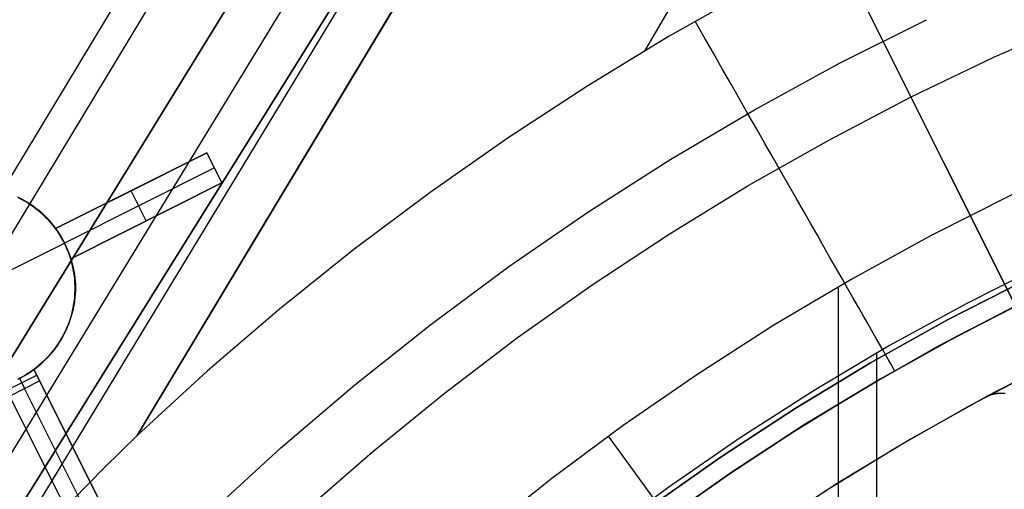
# Model space of a CAD drawing. Header units: millimetres. Extents: x 10871 to 12032, y -2698 to -1680.
# Tile 118 of 183: x 11388 to 11417, y -1986 to -1972. Entities that reach past the tile are written whole.
import ezdxf

# ---------------------------------------------------------------- set-up
doc = ezdxf.new("R2010")
doc.units = ezdxf.units.MM
doc.layers.add('1', color=7, linetype='Continuous')
doc.layers.add('color', color=7, linetype='Continuous')

msp = doc.modelspace()

# ---------------------------------------------------------------- linework, layer by layer
at = {"layer": '1', "color": 7, "true_color": 0xffffff}
for p, q in [((11403.12, -1951.171, 59.335), (11342.367, -2051.495, 59.879)), ((11403.888, -1951.618, 65.574), (11343.207, -2051.99, 65.953)), ((11405.788, -1952.722, 59.673), (11344.234, -2052.596, 59.894)), ((11344.234, -2052.596, 59.894), (11405.788, -1952.722, 59.673)), ((11406.945, -1953.395, 59.791), (11345.763, -2053.499, 59.902)), ((11408.186, -1954.116, 65.998), (11346.027, -2053.654, 65.998)), ((11346.027, -2053.654, 65.998), (11408.186, -1954.116, 65.998)), ((11408.106, -1954.069, 59.87), (11386.868, -1989.108, 59.883)), ((11391.613, -1984.117, 59.909), (11409.268, -1954.745, 59.909)), ((11409.268, -1954.745, 59.909), (11391.613, -1984.117, 59.909)), ((11415.119, -1958.146, 59.909), (11406.742, -1972.656, 59.909)), ((11409.936, -1970.837, 59.909), (11407.465, -1972.229, 59.909)), ((11409.936, -1970.837, 59.909), (11407.465, -1972.229, 59.909)), ((11408.509, -1972.26, 59.747), (11408.237, -1971.783, 59.909)), ((11407.465, -1972.229, 59.909), (11405.04, -1973.701, 59.909)), ((11407.465, -1972.229, 59.909), (11405.04, -1973.701, 59.909)), ((11408.779, -1972.731, 59.566), (11408.509, -1972.26, 59.747)), ((11409.045, -1973.197, 59.366), (11408.779, -1972.731, 59.566)), ((11409.308, -1973.657, 59.148), (11409.045, -1973.197, 59.366)), ((11405.04, -1973.701, 59.909), (11402.664, -1975.251, 59.909)), ((11405.04, -1973.701, 59.909), (11402.664, -1975.251, 59.909)), ((11409.566, -1974.11, 58.912), (11409.308, -1973.657, 59.148)), ((11409.821, -1974.556, 58.658), (11409.566, -1974.11, 58.912)), ((11410.071, -1974.994, 58.387), (11409.821, -1974.556, 58.658)), ((11410.317, -1975.424, 58.098), (11410.071, -1974.994, 58.387)), ((11402.664, -1975.251, 59.909), (11400.341, -1976.878, 59.909)), ((11402.664, -1975.251, 59.909), (11400.341, -1976.878, 59.909)), ((11410.557, -1975.844, 57.793), (11410.317, -1975.424, 58.098)), ((11410.792, -1976.255, 57.471), (11410.557, -1975.844, 57.793)), ((11411.021, -1976.657, 57.133), (11410.792, -1976.255, 57.471)), ((11411.245, -1977.048, 56.779), (11411.021, -1976.657, 57.133)), ((11400.341, -1976.878, 59.909), (11398.071, -1978.58, 59.909)), ((11400.341, -1976.878, 59.909), (11398.071, -1978.58, 59.909)), ((11411.462, -1977.428, 56.41), (11411.245, -1977.048, 56.779)), ((11417.674, -1976.952, 69.704), (11415.266, -1978.163, 69.704)), ((11417.674, -1976.952, 69.704), (11415.266, -1978.163, 69.704)), ((11411.673, -1977.797, 56.026), (11411.462, -1977.428, 56.41)), ((11411.877, -1978.155, 55.628), (11411.673, -1977.797, 56.026)), ((11412.074, -1978.5, 55.216), (11411.877, -1978.155, 55.628)), ((11415.266, -1978.163, 69.704), (11412.901, -1979.457, 69.704)), ((11415.266, -1978.163, 69.704), (11412.901, -1979.457, 69.704)), ((11412.264, -1978.833, 54.79), (11412.074, -1978.5, 55.216)), ((11398.071, -1978.58, 59.909), (11395.859, -1980.355, 59.909)), ((11398.071, -1978.58, 59.909), (11395.859, -1980.355, 59.909)), ((11412.447, -1979.153, 54.352), (11412.264, -1978.833, 54.79)), ((11412.622, -1979.459, 53.901), (11412.447, -1979.153, 54.352)), ((11418.664, -1979.006, 71.704), (11416.326, -1980.182, 71.704)), ((11418.664, -1979.006, 71.704), (11416.326, -1980.182, 71.704)), ((11412.901, -1979.457, 69.704), (11410.582, -1980.831, 69.704)), ((11412.901, -1979.457, 69.704), (11410.582, -1980.831, 69.704)), ((11412.512, -2016.876, 69.704), (11412.512, -1979.68, 69.704)), ((11412.79, -1979.752, 53.438), (11412.622, -1979.459, 53.901)), ((11415.759, -1980.675, 65.998), (11418.096, -1979.478, 65.998)), ((11418.096, -1979.478, 65.998), (11415.759, -1980.675, 65.998)), ((11412.949, -1980.031, 52.964), (11412.79, -1979.752, 53.438)), ((11413.1, -1980.296, 52.479), (11412.949, -1980.031, 52.964)), ((11416.021, -1981.165, 46.606), (11418.34, -1979.976, 46.606)), ((11416.021, -1981.165, 46.606), (11418.34, -1979.976, 46.606)), ((11418.34, -1979.976, 34.804), (11416.021, -1981.165, 34.804)), ((11416.021, -1981.165, 40.705), (11418.34, -1979.976, 40.705)), ((11416.021, -1981.165, 34.804), (11418.34, -1979.976, 34.804)), ((11413.243, -1980.545, 51.984), (11413.1, -1980.296, 52.479)), ((11416.326, -1980.182, 71.704), (11414.03, -1981.438, 71.704)), ((11416.326, -1980.182, 71.704), (11414.03, -1981.438, 71.704)), ((11395.859, -1980.355, 59.909), (11393.705, -1982.201, 59.909)), ((11395.859, -1980.355, 59.909), (11393.705, -1982.201, 59.909)), ((11413.377, -1980.78, 51.479), (11413.243, -1980.545, 51.984)), ((11410.582, -1980.831, 69.704), (11408.313, -1982.285, 69.704)), ((11410.582, -1980.831, 69.704), (11408.313, -1982.285, 69.704)), ((11413.503, -1981, 50.965), (11413.377, -1980.78, 51.479)), ((11413.465, -1981.954, 65.998), (11415.759, -1980.675, 65.998)), ((11415.759, -1980.675, 65.998), (11413.465, -1981.954, 65.998)), ((11413.619, -1981.205, 50.443), (11413.503, -1981, 50.965)), ((11413.727, -1981.393, 49.913), (11413.619, -1981.205, 50.443)), ((11413.744, -1982.434, 46.606), (11416.021, -1981.165, 46.606)), ((11413.744, -1982.434, 46.606), (11416.021, -1981.165, 46.606)), ((11416.021, -1981.165, 34.804), (11413.744, -1982.434, 34.804)), ((11413.744, -1982.434, 40.705), (11416.021, -1981.165, 40.705)), ((11413.744, -1982.434, 34.804), (11416.021, -1981.165, 34.804)), ((11414.03, -1981.438, 71.704), (11411.779, -1982.773, 71.704)), ((11414.03, -1981.438, 71.704), (11411.779, -1982.773, 71.704)), ((11413.826, -1981.566, 49.376), (11413.727, -1981.393, 49.913)), ((11413.652, -2112.954, 71.704), (11413.652, -1981.655, 71.704)), ((11413.915, -1981.722, 48.833), (11413.826, -1981.566, 49.376)), ((11413.995, -1981.862, 48.283), (11413.915, -1981.722, 48.833)), ((11411.217, -1983.311, 65.998), (11413.465, -1981.954, 65.998)), ((11413.465, -1981.954, 65.998), (11411.217, -1983.311, 65.998)), ((11414.066, -1981.986, 47.728), (11413.995, -1981.862, 48.283)), ((11414.127, -1982.093, 47.169), (11414.066, -1981.986, 47.728)), ((11414.179, -1982.183, 46.606), (11414.127, -1982.093, 47.169)), ((11393.705, -1982.201, 59.909), (11391.613, -1984.117, 59.909)), ((11393.705, -1982.201, 59.909), (11391.613, -1984.117, 59.909)), ((11408.313, -1982.285, 69.704), (11406.094, -1983.816, 69.704)), ((11408.313, -1982.285, 69.704), (11406.094, -1983.816, 69.704)), ((11414.179, -1982.183, 46.606), (11414.179, -1982.183, 34.804)), ((11411.512, -1983.781, 46.606), (11413.744, -1982.434, 46.606)), ((11411.512, -1983.781, 46.606), (11413.744, -1982.434, 46.606)), ((11413.744, -1982.434, 34.804), (11411.512, -1983.781, 34.804)), ((11411.512, -1983.781, 40.705), (11413.744, -1982.434, 40.705)), ((11411.512, -1983.781, 34.804), (11413.744, -1982.434, 34.804)), ((11411.779, -1982.773, 71.704), (11409.575, -1984.184, 71.704)), ((11411.779, -1982.773, 71.704), (11409.575, -1984.184, 71.704)), ((11409.017, -1984.745, 65.998), (11411.217, -1983.311, 65.998)), ((11411.217, -1983.311, 65.998), (11409.017, -1984.745, 65.998)), ((11406.094, -1983.816, 69.704), (11403.93, -1985.423, 69.704)), ((11406.094, -1983.816, 69.704), (11403.93, -1985.423, 69.704)), ((11409.329, -1985.205, 46.606), (11411.512, -1983.781, 46.606)), ((11409.329, -1985.205, 46.606), (11411.512, -1983.781, 46.606)), ((11411.512, -1983.781, 34.804), (11409.329, -1985.205, 34.804)), ((11409.329, -1985.205, 40.705), (11411.512, -1983.781, 40.705)), ((11409.329, -1985.205, 34.804), (11411.512, -1983.781, 34.804)), ((11391.613, -1984.117, 59.909), (11390.646, -1985.066, 59.905)), ((11391.613, -1984.117, 59.909), (11390.646, -1985.066, 59.905)), ((11416.258, -1998.723, 206.675), (11405.657, -1984.132, 69.704)), ((11409.575, -1984.184, 71.704), (11407.422, -1985.671, 71.704)), ((11409.575, -1984.184, 71.704), (11407.422, -1985.671, 71.704)), ((11406.869, -1986.255, 65.998), (11409.017, -1984.745, 65.998)), ((11409.017, -1984.745, 65.998), (11406.869, -1986.255, 65.998)), ((11390.646, -1985.066, 59.905), (11389.691, -1986.037, 59.901)), ((11390.646, -1985.066, 59.905), (11389.691, -1986.037, 59.901)), ((11407.196, -1986.704, 46.606), (11409.329, -1985.205, 46.606)), ((11407.196, -1986.704, 46.606), (11409.329, -1985.205, 46.606)), ((11409.329, -1985.205, 34.804), (11407.196, -1986.704, 34.804)), ((11407.196, -1986.704, 40.705), (11409.329, -1985.205, 40.705)), ((11407.196, -1986.704, 34.804), (11409.329, -1985.205, 34.804)), ((11403.93, -1985.423, 69.704), (11401.822, -1987.104, 69.704)), ((11403.93, -1985.423, 69.704), (11401.822, -1987.104, 69.704)), ((11407.422, -1985.671, 71.704), (11405.321, -1987.231, 71.704)), ((11407.422, -1985.671, 71.704), (11405.321, -1987.231, 71.704))]:
    msp.add_line(p, q, dxfattribs=at)
at = {"layer": 'color', "color": 254, "true_color": 0xcad1ee}
for p, q in [((11417.78, -1980.254, 13.749), (11383.105, -1911.065, -19.237)), ((11424.012, -1992.688, 17.504), (11385.073, -1914.991, -19.539)), ((11412.542, -1973.032, 9.992), (11415.129, -1971.736, 9.992)), ((11417.155, -1972.845, 8.613), (11419.674, -1971.738, 8.613)), ((11414.675, -1974.036, 8.613), (11417.155, -1972.845, 8.613)), ((11410.002, -1974.417, 9.992), (11412.542, -1973.032, 9.992)), ((11412.236, -1975.31, 8.613), (11414.675, -1974.036, 8.613)), ((11407.511, -1975.889, 9.992), (11410.002, -1974.417, 9.992)), ((11409.841, -1976.664, 8.613), (11412.236, -1975.31, 8.613)), ((11389.188, -1977.957, 3.838), (11393.695, -1975.698, 4.349)), ((11393.695, -1975.698, 2.004), (11389.188, -1977.957, -3.038)), ((11393.695, -1975.698, 4.349), (11394.143, -1976.592, 4.766)), ((11393.695, -1975.698, 4.349), (11393.695, -1975.698, 2.004)), ((11393.695, -1975.698, 2.004), (11394.143, -1976.592, 2.004)), ((11394.143, -1976.592, 3.385), (11393.695, -1975.698, 3.385)), ((11405.072, -1977.445, 9.992), (11407.511, -1975.889, 9.992)), ((11393.919, -1976.145, 2.004), (11389.449, -1978.385, -2.996)), ((11393.919, -1976.145, 4.557), (11393.919, -1976.145, 2.004)), ((11389.188, -1977.957, 0.655), (11392.49, -1976.302, 0.655)), ((11394.143, -1976.592, 4.766), (11389.636, -1978.851, 4.249)), ((11389.636, -1978.851, -3.038), (11394.143, -1976.592, 2.004)), ((11394.143, -1976.592, 2.004), (11394.143, -1976.592, 4.766)), ((11407.493, -1978.099, 8.613), (11409.841, -1976.664, 8.613)), ((11388.05, -1977.013, 3.215), (11388.147, -1977.06, 3.258)), ((11388.165, -1977.075, -15.996), (11388.073, -1977.028, -15.996)), ((11388.073, -1977.028, -6.079), (11388.165, -1977.075, -6.079)), ((11388.147, -1977.06, 3.258), (11388.242, -1977.11, 3.301)), ((11388.256, -1977.125, -15.996), (11388.165, -1977.075, -15.996)), ((11388.165, -1977.075, -6.079), (11388.256, -1977.125, -6.079)), ((11389.636, -1978.851, 0.864), (11393.124, -1977.103, 0.864)), ((11391.441, -1976.827, -0.517), (11391.441, -1976.827, 4.107)), ((11391.889, -1977.721, -0.517), (11391.441, -1976.827, -0.517)), ((11388.242, -1977.11, 3.301), (11388.335, -1977.164, 3.344)), ((11388.345, -1977.178, -15.996), (11388.256, -1977.125, -15.996)), ((11388.256, -1977.125, -6.079), (11388.345, -1977.178, -6.079)), ((11388.335, -1977.164, 3.344), (11388.425, -1977.221, 3.388)), ((11388.432, -1977.234, -15.996), (11388.345, -1977.178, -15.996)), ((11388.345, -1977.178, -6.079), (11388.432, -1977.234, -6.079)), ((11388.425, -1977.221, 3.388), (11388.514, -1977.281, 3.432)), ((11388.517, -1977.293, -15.996), (11388.432, -1977.234, -15.996)), ((11388.432, -1977.234, -6.079), (11388.517, -1977.293, -6.079)), ((11388.514, -1977.281, 3.432), (11388.599, -1977.344, 3.477)), ((11388.6, -1977.355, -15.996), (11388.517, -1977.293, -15.996)), ((11388.517, -1977.293, -6.079), (11388.6, -1977.355, -6.079)), ((11388.599, -1977.344, 3.477), (11388.683, -1977.411, 3.522)), ((11388.681, -1977.419, -15.996), (11388.6, -1977.355, -15.996)), ((11388.6, -1977.355, -6.079), (11388.681, -1977.419, -6.079)), ((11388.76, -1977.487, -15.996), (11388.681, -1977.419, -15.996)), ((11388.681, -1977.419, -6.079), (11388.76, -1977.487, -6.079)), ((11388.683, -1977.411, 3.522), (11388.764, -1977.481, 3.567)), ((11388.836, -1977.557, -15.996), (11388.76, -1977.487, -15.996)), ((11388.76, -1977.487, -6.079), (11388.836, -1977.557, -6.079)), ((11388.764, -1977.481, 3.567), (11388.842, -1977.553, 3.612)), ((11388.91, -1977.63, -15.996), (11388.836, -1977.557, -15.996)), ((11388.836, -1977.557, -6.079), (11388.91, -1977.63, -6.079)), ((11388.842, -1977.553, 3.612), (11388.917, -1977.628, 3.657)), ((11388.981, -1977.705, -15.996), (11388.91, -1977.63, -15.996)), ((11388.91, -1977.63, -6.079), (11388.981, -1977.705, -6.079)), ((11388.917, -1977.628, 3.657), (11388.989, -1977.707, 3.703)), ((11402.688, -1979.086, 9.992), (11405.072, -1977.445, 9.992)), ((11389.049, -1977.782, -15.996), (11388.981, -1977.705, -15.996)), ((11388.981, -1977.705, -6.079), (11389.049, -1977.782, -6.079)), ((11388.989, -1977.707, 3.703), (11389.058, -1977.788, 3.748)), ((11389.115, -1977.862, -15.996), (11389.049, -1977.782, -15.996)), ((11389.049, -1977.782, -6.079), (11389.115, -1977.862, -6.079)), ((11389.058, -1977.788, 3.748), (11389.124, -1977.871, 3.793)), ((11389.178, -1977.944, -15.996), (11389.115, -1977.862, -15.996)), ((11389.115, -1977.862, -6.079), (11389.178, -1977.944, -6.079)), ((11389.124, -1977.871, 3.793), (11389.188, -1977.957, 3.838)), ((11389.239, -1978.029, -15.996), (11389.178, -1977.944, -15.996)), ((11389.178, -1977.944, -6.079), (11389.239, -1978.029, -6.079)), ((11389.188, -1977.957, 3.838), (11389.188, -1977.957, -3.038)), ((11389.188, -1977.957, -3.038), (11389.449, -1978.385, -2.996)), ((11391.889, -1977.721, -0.517), (11391.889, -1977.721, 4.521)), ((11389.296, -1978.115, -15.996), (11389.239, -1978.029, -15.996)), ((11389.239, -1978.029, -6.079), (11389.296, -1978.115, -6.079)), ((11389.35, -1978.203, -15.996), (11389.296, -1978.115, -15.996)), ((11389.296, -1978.115, -6.079), (11389.35, -1978.203, -6.079)), ((11389.401, -1978.293, -15.996), (11389.35, -1978.203, -15.996)), ((11389.35, -1978.203, -6.079), (11389.401, -1978.293, -6.079)), ((11405.195, -1979.611, 8.613), (11407.493, -1978.099, 8.613)), ((11387.885, -1979.169, -15.996), (11389.449, -1978.385, -15.996)), ((11389.449, -1978.385, -15.996), (11389.401, -1978.293, -15.996)), ((11389.401, -1978.293, -6.079), (11389.449, -1978.385, -6.079)), ((11389.449, -1978.385, -2.996), (11389.449, -1978.385, -15.996)), ((11389.494, -1978.479, -15.996), (11389.449, -1978.385, -15.996)), ((11389.449, -1978.385, -2.996), (11389.636, -1978.851, -3.038)), ((11389.449, -1978.385, -5.513), (11389.493, -1978.478, -5.513)), ((11389.493, -1978.478, -5.513), (11389.535, -1978.572, -5.513)), ((11389.535, -1978.573, -15.996), (11389.494, -1978.479, -15.996)), ((11389.535, -1978.572, -5.513), (11389.573, -1978.667, -5.513)), ((11389.574, -1978.67, -15.996), (11389.535, -1978.573, -15.996)), ((11389.573, -1978.667, -5.513), (11389.607, -1978.764, -5.513)), ((11389.609, -1978.767, -15.996), (11389.574, -1978.67, -15.996)), ((11389.607, -1978.764, -5.513), (11389.639, -1978.862, -5.513)), ((11389.64, -1978.866, -15.996), (11389.609, -1978.767, -15.996)), ((11389.636, -1978.851, 4.249), (11389.665, -1978.942, 4.286)), ((11389.636, -1978.851, -3.038), (11389.636, -1978.851, 4.249)), ((11389.639, -1978.862, -5.513), (11389.667, -1978.96, -5.513)), ((11389.668, -1978.965, -15.996), (11389.64, -1978.866, -15.996)), ((11389.665, -1978.942, 4.286), (11389.691, -1979.035, 4.323)), ((11389.667, -1978.96, -5.513), (11389.691, -1979.06, -5.513)), ((11389.693, -1979.066, -15.996), (11389.668, -1978.965, -15.996)), ((11389.691, -1979.035, 4.323), (11389.713, -1979.128, 4.36)), ((11389.691, -1979.06, -5.513), (11389.713, -1979.16, -5.513)), ((11389.714, -1979.167, -15.996), (11389.693, -1979.066, -15.996)), ((11389.713, -1979.128, 4.36), (11389.733, -1979.223, 4.395)), ((11389.713, -1979.16, -5.513), (11389.73, -1979.262, -5.513)), ((11400.363, -1980.807, 9.992), (11402.688, -1979.086, 9.992)), ((11389.732, -1979.269, -15.996), (11389.714, -1979.167, -15.996)), ((11389.73, -1979.262, -5.513), (11389.745, -1979.363, -5.513)), ((11389.746, -1979.372, -15.996), (11389.732, -1979.269, -15.996)), ((11389.733, -1979.223, 4.395), (11389.748, -1979.318, 4.43)), ((11389.745, -1979.363, -5.513), (11389.755, -1979.465, -5.513)), ((11389.756, -1979.475, -15.996), (11389.746, -1979.372, -15.996)), ((11389.748, -1979.318, 4.43), (11389.761, -1979.415, 4.464)), ((11389.761, -1979.415, 4.464), (11389.77, -1979.512, 4.497)), ((11389.755, -1979.465, -5.513), (11389.763, -1979.568, -5.513)), ((11389.763, -1979.578, -15.996), (11389.756, -1979.475, -15.996)), ((11389.763, -1979.568, -5.513), (11389.766, -1979.67, -5.513)), ((11389.767, -1979.682, -15.996), (11389.763, -1979.578, -15.996)), ((11389.766, -1979.67, -5.513), (11389.767, -1979.773, -5.513)), ((11389.767, -1979.786, -15.996), (11389.767, -1979.682, -15.996)), ((11389.77, -1979.512, 4.497), (11389.775, -1979.609, 4.529)), ((11389.775, -1979.609, 4.529), (11389.777, -1979.707, 4.561)), ((11389.777, -1979.707, 4.561), (11389.776, -1979.805, 4.591)), ((11402.949, -1981.2, 8.613), (11405.195, -1979.611, 8.613)), ((11389.745, -1980.095, -15.996), (11389.755, -1979.992, -15.996)), ((11389.757, -1979.978, -5.513), (11389.746, -1980.08, -5.513)), ((11389.763, -1980.002, 4.649), (11389.751, -1980.101, 4.677)), ((11389.755, -1979.992, -15.996), (11389.763, -1979.889, -15.996)), ((11389.763, -1979.876, -5.513), (11389.757, -1979.978, -5.513)), ((11389.767, -1979.773, -5.513), (11389.763, -1979.876, -5.513)), ((11389.763, -1979.889, -15.996), (11389.767, -1979.786, -15.996)), ((11389.771, -1979.904, 4.621), (11389.763, -1980.002, 4.649)), ((11389.776, -1979.805, 4.591), (11389.771, -1979.904, 4.621)), ((11389.691, -1980.401, -15.996), (11389.712, -1980.3, -15.996)), ((11389.715, -1980.283, -5.513), (11389.695, -1980.384, -5.513)), ((11389.718, -1980.297, 4.729), (11389.696, -1980.394, 4.753)), ((11389.712, -1980.3, -15.996), (11389.73, -1980.198, -15.996)), ((11389.733, -1980.182, -5.513), (11389.715, -1980.283, -5.513)), ((11389.736, -1980.199, 4.703), (11389.718, -1980.297, 4.729)), ((11389.73, -1980.198, -15.996), (11389.745, -1980.095, -15.996)), ((11389.746, -1980.08, -5.513), (11389.733, -1980.182, -5.513)), ((11389.751, -1980.101, 4.677), (11389.736, -1980.199, 4.703)), ((11415.486, -1981.454, 34.804), (11417.78, -1980.254, 34.804)), ((11415.486, -1981.454, 24.276), (11417.78, -1980.254, 24.276)), ((11415.511, -1981.44, 13.749), (11417.78, -1980.254, 13.749)), ((11389.606, -1980.7, -15.996), (11389.638, -1980.601, -15.996)), ((11389.642, -1980.588, 4.798), (11389.611, -1980.683, 4.818)), ((11389.643, -1980.583, -5.513), (11389.612, -1980.681, -5.513)), ((11389.638, -1980.601, -15.996), (11389.666, -1980.502, -15.996)), ((11389.671, -1980.491, 4.776), (11389.642, -1980.588, 4.798)), ((11389.671, -1980.484, -5.513), (11389.643, -1980.583, -5.513)), ((11389.666, -1980.502, -15.996), (11389.691, -1980.401, -15.996)), ((11389.695, -1980.384, -5.513), (11389.671, -1980.484, -5.513)), ((11389.696, -1980.394, 4.753), (11389.671, -1980.491, 4.776)), ((11389.49, -1980.988, -15.996), (11389.532, -1980.893, -15.996)), ((11389.537, -1980.872, 4.855), (11389.496, -1980.965, 4.872)), ((11389.54, -1980.873, -5.513), (11389.5, -1980.967, -5.513)), ((11389.532, -1980.893, -15.996), (11389.571, -1980.797, -15.996)), ((11389.576, -1980.778, 4.837), (11389.537, -1980.872, 4.855)), ((11389.578, -1980.777, -5.513), (11389.54, -1980.873, -5.513)), ((11389.571, -1980.797, -15.996), (11389.606, -1980.7, -15.996)), ((11389.611, -1980.683, 4.818), (11389.576, -1980.778, 4.837)), ((11389.612, -1980.681, -5.513), (11389.578, -1980.777, -5.513)), ((11398.098, -1982.608, 9.992), (11400.363, -1980.807, 9.992)), ((11389.345, -1981.263, -15.996), (11389.397, -1981.173, -15.996)), ((11389.404, -1981.146, 4.902), (11389.353, -1981.235, 4.915)), ((11389.409, -1981.151, -5.513), (11389.358, -1981.241, -5.513)), ((11389.397, -1981.173, -15.996), (11389.445, -1981.081, -15.996)), ((11389.451, -1981.056, 4.888), (11389.404, -1981.146, 4.902)), ((11389.456, -1981.06, -5.513), (11389.409, -1981.151, -5.513)), ((11389.445, -1981.081, -15.996), (11389.49, -1980.988, -15.996)), ((11389.496, -1980.965, 4.872), (11389.451, -1981.056, 4.888)), ((11389.5, -1980.967, -5.513), (11389.456, -1981.06, -5.513)), ((11400.757, -1982.863, 8.613), (11402.949, -1981.2, 8.613)), ((11389.184, -1981.491, 4.945), (11389.123, -1981.573, 4.952)), ((11389.19, -1981.498, -5.513), (11389.128, -1981.58, -5.513)), ((11389.173, -1981.521, -15.996), (11389.233, -1981.437, -15.996)), ((11389.244, -1981.407, 4.936), (11389.184, -1981.491, 4.945)), ((11389.249, -1981.415, -5.513), (11389.19, -1981.498, -5.513)), ((11389.233, -1981.437, -15.996), (11389.291, -1981.351, -15.996)), ((11389.3, -1981.322, 4.926), (11389.244, -1981.407, 4.936)), ((11389.305, -1981.329, -5.513), (11389.249, -1981.415, -5.513)), ((11389.291, -1981.351, -15.996), (11389.345, -1981.263, -15.996)), ((11389.353, -1981.235, 4.915), (11389.3, -1981.322, 4.926)), ((11389.358, -1981.241, -5.513), (11389.305, -1981.329, -5.513)), ((11413.234, -1982.732, 34.804), (11415.486, -1981.454, 34.804)), ((11413.234, -1982.732, 24.276), (11415.486, -1981.454, 24.276)), ((11413.283, -1982.703, 13.749), (11415.511, -1981.44, 13.749)), ((11388.903, -1981.835, -15.996), (11388.975, -1981.76, -15.996)), ((11388.991, -1981.731, 4.962), (11388.921, -1981.807, 4.965)), ((11388.996, -1981.737, -5.513), (11388.926, -1981.813, -5.513)), ((11388.975, -1981.76, -15.996), (11389.044, -1981.683, -15.996)), ((11389.058, -1981.653, 4.958), (11388.991, -1981.731, 4.962)), ((11389.063, -1981.66, -5.513), (11388.996, -1981.737, -5.513)), ((11389.044, -1981.683, -15.996), (11389.11, -1981.603, -15.996)), ((11389.123, -1981.573, 4.952), (11389.058, -1981.653, 4.958)), ((11389.128, -1981.58, -5.513), (11389.063, -1981.66, -5.513)), ((11389.11, -1981.603, -15.996), (11389.173, -1981.521, -15.996)), ((11388.62, -1982.086, 4.963), (11388.539, -1982.15, 4.959)), ((11388.621, -1982.088, -5.513), (11388.539, -1982.15, -5.513)), ((11388.593, -1982.109, -15.996), (11388.674, -1982.045, -15.996)), ((11388.699, -1982.02, 4.965), (11388.62, -1982.086, 4.963)), ((11388.701, -1982.023, -5.513), (11388.621, -1982.088, -5.513)), ((11388.674, -1982.045, -15.996), (11388.753, -1981.978, -15.996)), ((11388.775, -1981.951, 4.967), (11388.699, -1982.02, 4.965)), ((11388.778, -1981.955, -5.513), (11388.701, -1982.023, -5.513)), ((11388.753, -1981.978, -15.996), (11388.829, -1981.908, -15.996)), ((11388.85, -1981.88, 4.967), (11388.775, -1981.951, 4.967)), ((11388.853, -1981.885, -5.513), (11388.778, -1981.955, -5.513)), ((11388.829, -1981.908, -15.996), (11388.903, -1981.835, -15.996)), ((11388.921, -1981.807, 4.965), (11388.85, -1981.88, 4.967)), ((11388.926, -1981.813, -5.513), (11388.853, -1981.885, -5.513)), ((11416.443, -1983.21, 34.804), (11418.676, -1982.042, 34.804)), ((11416.443, -1983.21, 24.703), (11418.676, -1982.042, 24.703)), ((11418.676, -1982.042, 21.604), (11416.896, -1982.965, 21.604)), ((11387.731, -1982.768, -7.996), (11388.625, -1982.32, -7.996)), ((11388.2, -1982.365, -7.996), (11388.111, -1982.411, -7.996)), ((11388.157, -1982.388, -15.996), (11388.248, -1982.338, -15.996)), ((11388.288, -1982.315, -7.996), (11388.2, -1982.365, -7.996)), ((11388.248, -1982.338, -15.996), (11388.337, -1982.285, -15.996)), ((11388.373, -1982.263, -7.996), (11388.288, -1982.315, -7.996)), ((11388.337, -1982.285, -15.996), (11388.425, -1982.23, -15.996)), ((11388.457, -1982.208, -7.996), (11388.373, -1982.263, -7.996)), ((11388.425, -1982.23, -15.996), (11388.51, -1982.171, -15.996)), ((11388.539, -1982.15, -7.996), (11388.457, -1982.208, -7.996)), ((11388.51, -1982.171, -15.996), (11388.593, -1982.109, -15.996)), ((11388.539, -1982.15, 4.959), (11392.591, -1990.233, 8.618)), ((11388.539, -1982.15, 4.959), (11388.539, -1982.15, -7.996)), ((11388.71, -1982.491, -7.996), (11388.539, -1982.15, -7.996)), ((11390.859, -1986.779, 0.311), (11388.539, -1982.15, 0.311)), ((11391.697, -1990.681, 8.476), (11387.645, -1982.598, 4.829)), ((11389.947, -1987.19, 0.24), (11387.645, -1982.598, 0.24)), ((11387.816, -1982.939, -7.996), (11388.71, -1982.491, -7.996)), ((11388.065, -1982.434, -15.996), (11388.157, -1982.388, -15.996)), ((11388.111, -1982.411, -7.996), (11388.263, -1982.715, -7.996)), ((11392.591, -1990.233, 7.004), (11388.71, -1982.491, -7.996)), ((11395.896, -1984.485, 9.992), (11398.098, -1982.608, 9.992)), ((11387.816, -1982.939, -7.996), (11391.697, -1990.681, 7.004)), ((11392.144, -1990.457, 7.004), (11388.263, -1982.715, -7.996)), ((11398.622, -1984.598, 8.613), (11400.757, -1982.863, 8.613)), ((11411.028, -1984.087, 34.804), (11413.234, -1982.732, 34.804)), ((11411.028, -1984.087, 24.276), (11413.234, -1982.732, 24.276)), ((11411.099, -1984.042, 13.749), (11413.283, -1982.703, 13.749)), ((11416.884, -1982.971, 14.602), (11414.669, -1984.209, 14.602)), ((11416.909, -1982.959, 14.602), (11416.884, -1982.971, 14.602)), ((11416.896, -1982.965, 21.604), (11416.884, -1982.971, 14.602)), ((11416.89, -1982.968, 18.103), (11416.921, -1982.953, 18.103)), ((11416.896, -1982.965, 21.604), (11416.927, -1982.95, 21.604)), ((11416.942, -1982.944, 14.603), (11416.909, -1982.959, 14.602)), ((11416.909, -1982.959, 21.604), (11416.909, -1982.959, 14.602)), ((11416.921, -1982.953, 18.103), (11416.952, -1982.938, 18.103)), ((11416.927, -1982.95, 21.604), (11416.959, -1982.935, 21.604)), ((11416.976, -1982.931, 14.605), (11416.942, -1982.944, 14.603)), ((11416.952, -1982.938, 18.103), (11416.984, -1982.925, 18.103)), ((11416.959, -1982.935, 21.604), (11416.99, -1982.922, 21.604)), ((11417.01, -1982.919, 14.607), (11416.976, -1982.931, 14.605)), ((11416.984, -1982.925, 18.103), (11417.017, -1982.912, 18.103)), ((11416.99, -1982.922, 21.604), (11417.023, -1982.91, 21.604)), ((11417.045, -1982.908, 14.61), (11417.01, -1982.919, 14.607)), ((11417.017, -1982.912, 18.103), (11417.049, -1982.901, 18.103)), ((11417.023, -1982.91, 21.604), (11417.055, -1982.899, 21.604)), ((11417.08, -1982.897, 14.613), (11417.045, -1982.908, 14.61)), ((11417.049, -1982.901, 18.103), (11417.083, -1982.891, 18.103)), ((11417.055, -1982.899, 21.604), (11417.088, -1982.889, 21.604)), ((11417.115, -1982.889, 14.617), (11417.08, -1982.897, 14.613)), ((11417.083, -1982.891, 18.103), (11417.116, -1982.882, 18.103)), ((11417.088, -1982.889, 21.604), (11417.122, -1982.881, 21.604)), ((11417.15, -1982.881, 14.621), (11417.115, -1982.889, 14.617)), ((11417.116, -1982.882, 18.103), (11417.15, -1982.874, 18.103)), ((11417.122, -1982.881, 21.604), (11417.155, -1982.873, 21.604)), ((11417.15, -1982.874, 18.103), (11417.184, -1982.868, 18.103)), ((11417.186, -1982.874, 14.626), (11417.15, -1982.881, 14.621)), ((11417.155, -1982.873, 21.604), (11417.189, -1982.867, 21.604)), ((11417.184, -1982.868, 18.103), (11417.218, -1982.862, 18.103)), ((11417.222, -1982.869, 14.631), (11417.186, -1982.874, 14.626)), ((11417.189, -1982.867, 21.604), (11417.223, -1982.862, 21.604)), ((11417.218, -1982.862, 18.103), (11417.252, -1982.858, 18.103)), ((11417.257, -1982.865, 14.636), (11417.222, -1982.869, 14.631)), ((11417.223, -1982.862, 21.604), (11417.257, -1982.858, 21.604)), ((11417.252, -1982.858, 18.103), (11417.287, -1982.855, 18.103)), ((11417.257, -1982.858, 21.604), (11417.292, -1982.855, 21.604)), ((11417.293, -1982.862, 14.642), (11417.257, -1982.865, 14.636)), ((11417.287, -1982.855, 18.103), (11417.321, -1982.853, 18.103)), ((11417.292, -1982.855, 21.604), (11417.326, -1982.853, 21.604)), ((11417.329, -1982.86, 14.649), (11417.293, -1982.862, 14.642)), ((11417.321, -1982.853, 18.103), (11417.356, -1982.853, 18.103)), ((11417.326, -1982.853, 21.604), (11417.361, -1982.853, 21.604)), ((11417.365, -1982.859, 14.656), (11417.329, -1982.86, 14.649)), ((11417.356, -1982.853, 18.103), (11417.39, -1982.853, 18.103)), ((11417.361, -1982.853, 21.604), (11417.395, -1982.853, 21.604)), ((11417.401, -1982.86, 14.663), (11417.365, -1982.859, 14.656)), ((11417.39, -1982.853, 18.103), (11417.425, -1982.855, 18.103)), ((11417.395, -1982.853, 21.604), (11417.429, -1982.855, 21.604)), ((11417.436, -1982.861, 14.671), (11417.401, -1982.86, 14.663)), ((11417.425, -1982.855, 18.103), (11417.459, -1982.858, 18.103)), ((11417.429, -1982.855, 21.604), (11417.464, -1982.858, 21.604)), ((11417.472, -1982.864, 14.679), (11417.436, -1982.861, 14.671)), ((11414.252, -1984.454, 34.804), (11416.443, -1983.21, 34.804)), ((11414.252, -1984.454, 24.703), (11416.443, -1983.21, 24.703)), ((11408.87, -1985.518, 34.804), (11411.028, -1984.087, 34.804)), ((11408.87, -1985.518, 24.276), (11411.028, -1984.087, 24.276)), ((11408.963, -1985.454, 13.749), (11411.099, -1984.042, 13.749)), ((11414.669, -1984.209, 14.602), (11412.499, -1985.523, 14.602)), ((11393.761, -1986.438, 9.992), (11395.896, -1984.485, 9.992)), ((11396.547, -1986.405, 8.613), (11398.622, -1984.598, 8.613)), ((11412.104, -1985.773, 34.804), (11414.252, -1984.454, 34.804)), ((11412.104, -1985.773, 24.703), (11414.252, -1984.454, 24.703)), ((11406.763, -1987.022, 34.804), (11408.87, -1985.518, 34.804)), ((11406.763, -1987.022, 24.276), (11408.87, -1985.518, 24.276)), ((11406.876, -1986.939, 13.749), (11408.963, -1985.454, 13.749)), ((11412.499, -1985.523, 14.602), (11410.376, -1986.911, 14.602))]:
    msp.add_line(p, q, dxfattribs=at)
at = {"layer": 'color'}
for p, q in [((11416.443, -1983.21, 34.804), (11418.676, -1982.042, 34.804)), ((11414.252, -1984.454, 34.804), (11416.443, -1983.21, 34.804)), ((11412.104, -1985.773, 34.804), (11414.252, -1984.454, 34.804))]:
    msp.add_line(p, q, dxfattribs=at)

doc.saveas('drawing.dxf')
